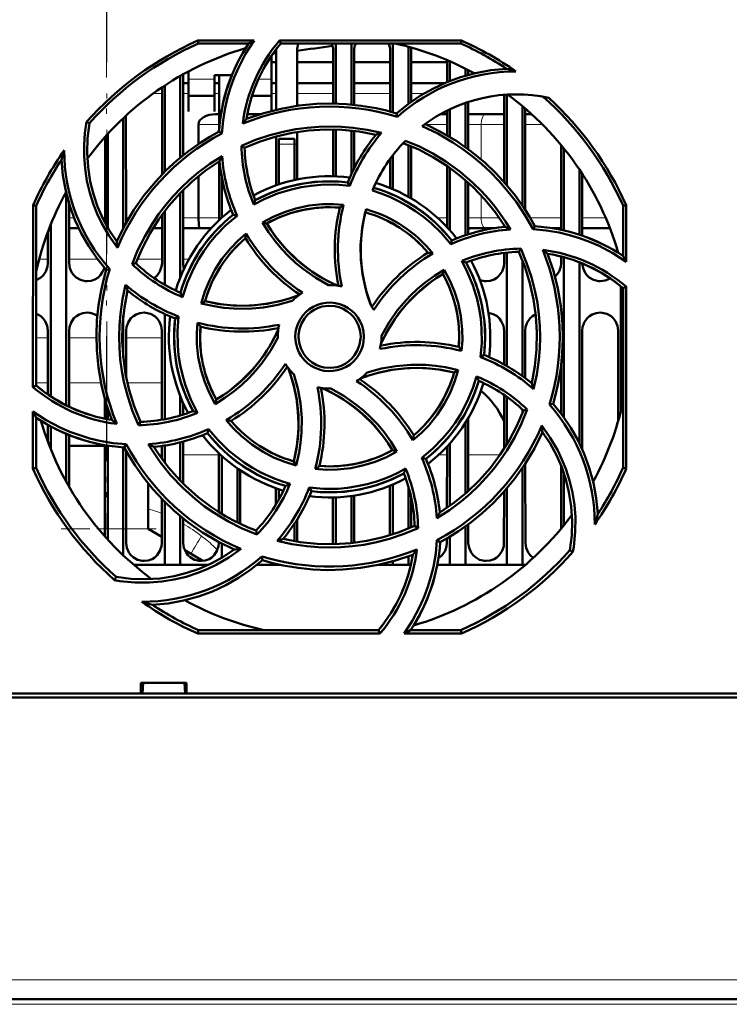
# Model space of a CAD drawing. Extents: x -1595 to 1972, y -1657 to 646.
# Tile 13 of 56: x 303 to 372, y -1412 to -1317. Entities that reach past the tile are written whole.
import ezdxf

# ---------------------------------------------------------------- set-up
doc = ezdxf.new("R2010")
doc.units = 0
doc.linetypes.add('DASHDOT', pattern=[18.5, 12, -3, 0.5, -3])

msp = doc.modelspace()

# ---------------------------------------------------------------- linework, layer by layer
at = {"color": 7, "linetype": 'DASHDOT', "lineweight": 18}
for p, q in [((311.565, -975.862), (311.565, -1365.862)), ((311.557, -977.324), (311.557, -1364.383)), ((429.719, -1411.741), (193.411, -1411.741))]:
    msp.add_line(p, q, dxfattribs=at)
at = {"color": 7, "lineweight": 50}
for p, q in [((320.352, -1318.76), (325.783, -1318.76)), ((320.412, -1319.041), (320.352, -1318.76)), ((325.25, -1319.041), (320.412, -1319.041)), ((328.233, -1318.76), (345.779, -1318.76)), ((328.363, -1319.041), (328.233, -1318.76)), ((345.719, -1319.041), (328.363, -1319.041)), ((333.665, -1319.042), (333.665, -1324.849)), ((335.165, -1319.042), (335.165, -1324.938)), ((339.165, -1319.042), (339.165, -1325.684)), ((340.665, -1319.355), (340.665, -1324.873)), ((345.779, -1318.76), (345.719, -1319.041)), ((327.465, -1322.65), (327.465, -1320.221)), ((327.905, -1325.439), (327.908, -1319.741)), ((329.923, -1319.741), (329.925, -1325.06)), ((333.406, -1324.844), (333.408, -1319.741)), ((335.423, -1319.741), (335.425, -1324.963)), ((338.905, -1325.613), (338.908, -1319.741)), ((340.923, -1319.741), (340.925, -1324.684)), ((327.471, -1320.854), (327.907, -1320.854)), ((327.484, -1320.854), (327.907, -1320.854)), ((329.923, -1320.854), (333.407, -1320.854)), ((329.923, -1320.854), (333.407, -1320.854)), ((335.423, -1320.854), (338.907, -1320.854)), ((335.423, -1320.854), (338.907, -1320.854)), ((340.923, -1320.854), (344.407, -1320.854)), ((340.923, -1320.854), (344.407, -1320.854)), ((344.406, -1322.764), (344.407, -1320.651)), ((344.665, -1320.762), (344.665, -1322.66)), ((318.665, -1322.169), (318.665, -1330.05)), ((318.924, -1322.023), (318.927, -1329.835)), ((319.465, -1321.728), (319.465, -1322.65)), ((321.965, -1322.098), (323.633, -1322.098)), ((321.965, -1322.65), (321.965, -1322.098)), ((322.404, -1327.41), (322.407, -1322.098)), ((346.165, -1321.469), (346.165, -1322.147)), ((346.423, -1321.601), (346.424, -1322.073)), ((316.902, -1331.688), (316.906, -1323.26)), ((317.165, -1323.089), (317.165, -1331.421)), ((318.924, -1322.854), (319.465, -1322.854)), ((319.465, -1322.65), (319.465, -1325.597)), ((321.965, -1325.597), (321.965, -1322.65)), ((321.965, -1322.854), (322.406, -1322.854)), ((327.465, -1325.547), (327.465, -1322.65)), ((327.471, -1322.854), (327.906, -1322.854)), ((329.924, -1322.854), (333.406, -1322.854)), ((335.424, -1322.854), (338.906, -1322.854)), ((340.924, -1322.854), (344.193, -1322.854)), ((319.465, -1324.098), (321.965, -1324.098)), ((325.575, -1324.098), (327.465, -1324.098)), ((349.902, -1332.414), (349.906, -1323.989)), ((350.165, -1323.971), (350.165, -1332.715)), ((346.165, -1324.768), (346.165, -1329.046)), ((346.425, -1324.682), (346.427, -1329.236)), ((351.665, -1325.092), (351.665, -1334.678)), ((313.425, -1326.004), (313.43, -1336.352)), ((319.465, -1325.597), (319.465, -1325.598)), ((321.965, -1325.598), (321.965, -1325.597)), ((322.07, -1325.854), (322.405, -1325.854)), ((325.127, -1325.854), (326.389, -1325.854)), ((339.6, -1326.112), (339.528, -1325.79)), ((343.742, -1325.854), (344.405, -1325.854)), ((344.404, -1327.905), (344.405, -1325.502)), ((344.665, -1325.378), (344.665, -1328.06)), ((346.425, -1325.854), (348.112, -1325.854)), ((349.905, -1325.854), (348.112, -1325.854)), ((351.925, -1325.312), (351.93, -1335.076)), ((352.541, -1325.854), (351.925, -1325.854)), ((309.898, -1326.743), (309.629, -1326.611)), ((313.165, -1326.247), (313.165, -1336.841)), ((320.407, -1328.738), (320.407, -1326.854)), ((311.665, -1327.77), (311.665, -1336.816)), ((322.675, -1327.711), (322.396, -1327.532)), ((327.902, -1332.727), (327.904, -1328.017)), ((329.926, -1327.589), (329.928, -1332.162)), ((333.402, -1331.845), (333.404, -1327.343)), ((333.665, -1327.349), (333.665, -1331.853)), ((335.165, -1327.45), (335.165, -1331.638)), ((335.426, -1327.48), (335.428, -1331.091)), ((311.4, -1336.337), (311.404, -1328.059)), ((324.571, -1328.916), (324.866, -1329.1)), ((328.165, -1328.741), (328.165, -1328.241)), ((329.665, -1328.241), (328.165, -1328.241)), ((328.165, -1332.636), (328.165, -1328.741)), ((329.665, -1328.741), (329.665, -1328.241)), ((329.665, -1328.741), (329.665, -1332.219)), ((340.665, -1328.841), (340.665, -1333.833)), ((340.927, -1328.951), (340.929, -1333.984)), ((355.4, -1337.017), (355.404, -1328.849)), ((339.165, -1329.814), (339.165, -1333.092)), ((355.665, -1329.169), (355.665, -1337.083)), ((322.4, -1336.094), (322.403, -1330.421)), ((338.902, -1332.982), (338.903, -1330.164)), ((344.4, -1336.769), (344.403, -1330.864)), ((344.665, -1331.048), (344.665, -1337.061)), ((357.165, -1331.211), (357.165, -1337.49)), ((357.428, -1331.611), (357.431, -1337.579)), ((320.407, -1335.854), (320.407, -1331.855)), ((322.665, -1335.848), (322.665, -1331.945)), ((335.009, -1332.766), (334.819, -1332.445)), ((346.165, -1332.229), (346.165, -1337.542)), ((346.428, -1332.461), (346.431, -1337.455)), ((307.665, -1333.474), (307.665, -1353.949)), ((318.665, -1333.461), (318.665, -1341.606)), ((318.929, -1333.192), (318.932, -1340.241)), ((304.453, -1352.188), (304.469, -1334.625)), ((304.469, -1334.625), (304.765, -1334.688)), ((304.765, -1352.043), (304.765, -1334.688)), ((307.929, -1334.437), (307.932, -1340.241)), ((361.365, -1334.688), (361.661, -1334.625)), ((361.365, -1339.527), (361.365, -1334.688)), ((361.661, -1334.625), (361.666, -1340.096)), ((316.898, -1340.241), (316.901, -1335.563)), ((317.165, -1335.209), (317.165, -1342.328)), ((324.137, -1335.662), (323.772, -1335.568)), ((306.165, -1336.506), (306.165, -1353.09)), ((326.596, -1336.299), (327.005, -1336.409)), ((349.9, -1336.73), (349.9, -1336.544)), ((305.898, -1340.241), (305.9, -1337.19)), ((307.93, -1336.854), (308.866, -1336.854)), ((316.033, -1336.854), (316.9, -1336.854)), ((318.93, -1336.854), (320.54, -1336.854)), ((321.652, -1336.854), (320.54, -1336.854)), ((348.112, -1336.854), (346.43, -1336.854)), ((348.112, -1336.854), (348.962, -1336.854)), ((352.69, -1336.96), (352.874, -1336.672)), ((354.513, -1336.854), (355.4, -1336.854)), ((357.43, -1336.854), (360.102, -1336.854)), ((344.745, -1338.416), (344.839, -1338.048)), ((349.898, -1340.241), (349.899, -1339.246)), ((350.165, -1339.216), (350.165, -1350.16)), ((351.497, -1338.838), (351.306, -1339.142)), ((360.899, -1339.229), (360.899, -1339.201)), ((314.017, -1340.322), (314.368, -1340.242)), ((351.665, -1339.99), (351.665, -1351.125)), ((355.398, -1340.241), (355.399, -1339.588)), ((355.665, -1339.66), (355.665, -1355.121)), ((357.165, -1340.156), (357.165, -1357.623)), ((311.852, -1340.804), (311.514, -1340.878)), ((344.11, -1340.866), (343.998, -1341.281)), ((361.165, -1342.475), (361.165, -1354.51)), ((361.365, -1342.639), (361.668, -1342.499)), ((361.365, -1359.995), (361.365, -1342.639)), ((361.668, -1342.499), (361.684, -1360.062)), ((320.674, -1344.113), (321.049, -1343.896)), ((317.165, -1345.15), (317.165, -1355.293)), ((313.165, -1345.328), (313.165, -1349.339)), ((318.505, -1345.39), (318.169, -1345.588)), ((305.893, -1352.9), (305.896, -1346.741)), ((307.935, -1346.741), (307.938, -1354.083)), ((313.435, -1346.741), (313.437, -1351.186)), ((316.892, -1355.342), (316.896, -1346.741)), ((349.894, -1350.008), (349.896, -1346.741)), ((351.935, -1346.741), (351.937, -1351.325)), ((357.435, -1346.741), (357.44, -1358.211)), ((360.891, -1355.508), (360.896, -1346.741)), ((328.065, -1347.341), (328.066, -1347.449)), ((338.065, -1347.341), (338.064, -1347.234)), ((347.625, -1349.296), (347.962, -1349.095)), ((345.465, -1350.566), (345.081, -1350.786)), ((355.392, -1354.752), (355.394, -1350.127)), ((304.765, -1352.043), (304.453, -1352.188)), ((311.392, -1355.243), (311.392, -1353.391)), ((318.665, -1353.077), (318.665, -1354.93)), ((322.017, -1353.832), (322.132, -1353.401)), ((349.89, -1358.157), (349.893, -1352.936)), ((350.165, -1353.125), (350.165, -1357.717)), ((304.446, -1360.062), (304.451, -1354.56)), ((311.665, -1354.292), (311.665, -1355.297)), ((318.938, -1353.719), (318.939, -1354.846)), ((351.665, -1354.35), (351.665, -1354.692)), ((352.128, -1354.357), (351.762, -1354.441)), ((354.266, -1353.882), (354.617, -1353.804)), ((304.765, -1359.995), (304.765, -1355.156)), ((314.624, -1355.86), (314.824, -1355.541)), ((346.439, -1355.177), (346.442, -1362.212)), ((305.891, -1357.468), (305.891, -1355.839)), ((306.165, -1355.993), (306.165, -1358.177)), ((321.393, -1356.245), (321.292, -1356.635)), ((346.165, -1355.626), (346.165, -1362.456)), ((305.89, -1357.354), (305.849, -1357.354)), ((307.665, -1356.709), (307.665, -1361.336)), ((307.94, -1356.821), (307.942, -1361.826)), ((318.94, -1357.451), (318.942, -1361.5)), ((307.94, -1357.854), (311.39, -1357.854)), ((311.386, -1366.604), (311.39, -1357.787)), ((311.665, -1357.836), (311.665, -1366.913)), ((313.165, -1358.005), (313.165, -1368.436)), ((313.257, -1358.01), (313.453, -1357.704)), ((313.44, -1358.346), (313.444, -1367.241)), ((316.89, -1359.103), (316.89, -1357.871)), ((317.165, -1357.829), (317.165, -1359.472)), ((318.665, -1357.522), (318.665, -1361.219)), ((339.563, -1358.393), (339.125, -1358.274)), ((344.388, -1363.828), (344.39, -1357.924)), ((344.665, -1357.622), (344.665, -1363.634)), ((322.388, -1364.252), (322.39, -1358.58)), ((322.665, -1364.424), (322.665, -1358.835)), ((329.846, -1359.753), (329.62, -1359.357)), ((341.968, -1359.016), (342.359, -1359.115)), ((304.765, -1359.995), (304.446, -1360.062)), ((324.165, -1365.251), (324.165, -1360.032)), ((324.441, -1360.221), (324.443, -1365.386)), ((351.665, -1360.005), (351.665, -1369.341)), ((351.941, -1359.59), (351.944, -1367.241)), ((355.387, -1365.855), (355.39, -1359.773)), ((361.684, -1360.062), (361.365, -1359.995)), ((355.665, -1360.523), (355.665, -1365.514)), ((315.565, -1361.487), (315.565, -1365.854)), ((327.888, -1363.52), (327.889, -1361.952)), ((328.165, -1363.042), (328.165, -1362.047)), ((331.103, -1361.889), (331.311, -1362.238)), ((338.886, -1366.477), (338.889, -1361.706)), ((339.165, -1361.591), (339.165, -1366.39)), ((340.665, -1361.778), (340.665, -1365.841)), ((350.165, -1361.965), (350.165, -1369.341)), ((316.886, -1367.241), (316.888, -1362.98)), ((333.386, -1367.241), (333.388, -1362.838)), ((333.665, -1362.83), (333.665, -1367.333)), ((335.165, -1362.698), (335.165, -1367.231)), ((335.442, -1362.658), (335.444, -1367.2)), ((340.942, -1362.87), (340.944, -1365.724)), ((349.886, -1367.241), (349.888, -1362.282)), ((317.165, -1363.262), (317.165, -1369.341)), ((318.665, -1364.63), (318.665, -1369.341)), ((318.943, -1364.858), (318.944, -1367.241)), ((329.943, -1364.95), (329.944, -1367.097)), ((315.565, -1365.854), (316.886, -1366.631)), ((325.966, -1366.038), (326.053, -1366.417)), ((329.665, -1365.385), (329.665, -1367.051)), ((341.593, -1365.788), (341.265, -1365.582)), ((346.165, -1365.637), (346.165, -1369.341)), ((346.443, -1365.435), (346.444, -1367.241)), ((343.42, -1366.95), (343.735, -1367.151)), ((344.386, -1367.241), (344.386, -1366.786)), ((344.665, -1366.621), (344.665, -1369.341)), ((319.1, -1367.933), (320.834, -1368.953)), ((322.386, -1367.241), (322.386, -1367.146)), ((322.665, -1368.668), (322.665, -1367.294)), ((333.383, -1367.34), (333.386, -1367.241)), ((356.232, -1367.94), (356.537, -1368.088)), ((326.601, -1368.892), (326.521, -1368.527)), ((326.581, -1368.911), (326.625, -1368.9)), ((340.665, -1368.519), (340.665, -1369.341)), ((317.165, -1369.341), (314.17, -1369.341)), ((318.665, -1369.341), (317.165, -1369.341)), ((321.386, -1369.341), (318.665, -1369.341)), ((328.165, -1369.341), (326.07, -1369.341)), ((328.165, -1369.341), (328.165, -1369.302)), ((328.343, -1369.341), (328.165, -1369.341)), ((339.165, -1369.341), (337.792, -1369.341)), ((339.165, -1369), (339.165, -1369.341)), ((340.665, -1369.341), (339.165, -1369.341)), ((340.897, -1369.341), (340.665, -1369.341)), ((344.665, -1369.341), (343.451, -1369.341)), ((346.165, -1369.341), (344.665, -1369.341)), ((350.165, -1369.341), (346.165, -1369.341)), ((351.665, -1369.341), (350.165, -1369.341)), ((351.96, -1369.341), (351.665, -1369.341)), ((312.467, -1370.508), (312.317, -1370.815)), ((320.341, -1375.975), (320.412, -1375.641)), ((337.922, -1375.975), (320.341, -1375.975)), ((320.412, -1375.641), (337.767, -1375.641)), ((337.767, -1375.641), (337.922, -1375.975)), ((345.79, -1375.975), (340.246, -1375.975)), ((340.88, -1375.641), (345.719, -1375.641)), ((345.719, -1375.641), (345.79, -1375.975)), ((314.862, -1381.741), (314.862, -1380.741)), ((314.863, -1380.741), (319.267, -1380.741)), ((315.001, -1381.741), (315.065, -1380.741)), ((319.065, -1380.741), (319.129, -1381.741)), ((319.267, -1380.741), (319.267, -1381.741)), ((438.042, -1382.141), (185.088, -1382.141)), ((195.268, -1381.741), (314.862, -1381.741)), ((314.862, -1381.741), (315.001, -1381.741)), ((314.915, -1381.741), (319.215, -1381.741)), ((319.129, -1381.741), (319.268, -1381.741)), ((319.268, -1381.741), (427.862, -1381.741)), ((410.027, -1411.241), (213.104, -1411.241))]:
    msp.add_line(p, q, dxfattribs=at)
at = {"color": 7, "lineweight": 18}
for p, q in [((321.965, -1322.468), (319.465, -1322.468)), ((327.465, -1322.468), (326.206, -1322.468)), ((316.055, -1323.854), (316.906, -1323.854)), ((318.924, -1323.854), (319.465, -1323.854)), ((321.971, -1323.854), (322.406, -1323.854)), ((327.482, -1323.854), (327.906, -1323.854)), ((329.924, -1323.854), (333.406, -1323.854)), ((335.424, -1323.854), (338.906, -1323.854)), ((340.924, -1323.854), (342.207, -1323.854)), ((322.404, -1326.854), (320.407, -1326.854)), ((344.404, -1326.854), (342.366, -1326.854)), ((347.69, -1326.854), (346.425, -1326.854)), ((347.69, -1326.854), (349.905, -1326.854)), ((347.69, -1330.242), (347.69, -1326.854)), ((351.926, -1326.854), (353.59, -1326.854)), ((328.165, -1328.741), (329.665, -1328.741)), ((347.69, -1335.854), (347.69, -1333.696)), ((308.429, -1335.854), (307.929, -1335.854)), ((311.4, -1335.854), (311.156, -1335.854)), ((313.717, -1335.854), (313.43, -1335.854)), ((316.901, -1335.854), (316.692, -1335.854)), ((320.407, -1335.854), (318.93, -1335.854)), ((320.407, -1335.854), (322.4, -1335.854)), ((343.47, -1335.854), (344.4, -1335.854)), ((346.43, -1335.854), (347.69, -1335.854)), ((349.438, -1335.854), (347.69, -1335.854)), ((355.401, -1335.854), (352.412, -1335.854)), ((359.693, -1335.854), (357.43, -1335.854)), ((305.048, -1339.854), (305.899, -1339.854)), ((307.932, -1339.854), (310.681, -1339.854)), ((314.52, -1339.854), (316.899, -1339.854)), ((318.932, -1339.854), (319.494, -1339.854)), ((305.895, -1347.454), (304.765, -1347.454)), ((310.566, -1347.454), (307.935, -1347.454)), ((316.895, -1347.454), (313.435, -1347.454)), ((304.764, -1351.784), (305.893, -1351.784)), ((307.937, -1351.784), (311.006, -1351.784)), ((313.563, -1351.784), (316.893, -1351.784)), ((316.612, -1358.712), (316.89, -1358.712)), ((318.94, -1358.712), (322.39, -1358.712)), ((343.599, -1358.712), (344.39, -1358.712)), ((346.44, -1358.712), (349.519, -1358.712)), ((310.742, -1365.854), (311.386, -1365.854)), ((313.443, -1365.854), (315.565, -1365.854)), ((320.72, -1366.559), (320.969, -1366.756)), ((320.969, -1366.756), (321.082, -1366.849)), ((410.027, -1409.381), (213.104, -1409.381)), ((410.027, -1411.741), (213.104, -1411.741))]:
    msp.add_line(p, q, dxfattribs=at)
at = {"color": 7, "linetype": 'DASHDOT', "lineweight": 18, "ltscale": 0.045015}
msp.add_line((329.815, -1328.741), (328.015, -1328.741), dxfattribs=at)
at = {"color": 7, "linetype": 'DASHDOT', "lineweight": 18, "ltscale": 0.228767}
msp.add_line((307.177, -1365.854), (316.328, -1365.854), dxfattribs=at)
at = {"color": 7, "lineweight": 50}
for points in [[(325.783, -1318.76), (324.965, -1320.037), (324.266, -1321.379), (323.862, -1322.317), (323.514, -1323.279), (323.224, -1324.25), (322.993, -1325.234), (322.789, -1326.464), (322.675, -1327.711)], [(339.528, -1325.79), (340.659, -1324.878), (341.843, -1324.073), (343.08, -1323.375), (344.366, -1322.781), (345.701, -1322.29), (347.144, -1321.891), (348.628, -1321.618), (350.146, -1321.472)], [(325.045, -1326.319), (326.707, -1325.757), (328.391, -1325.33), (330.091, -1325.037), (331.803, -1324.877), (333.242, -1324.842), (334.68, -1324.898), (336.115, -1325.047), (337.55, -1325.292), (338.541, -1325.518), (339.528, -1325.79)], [(320.407, -1326.854), (320.446, -1326.641), (320.55, -1326.452), (320.696, -1326.296), (320.868, -1326.168), (321.151, -1326.024), (321.453, -1325.928), (322.07, -1325.854)], [(312.599, -1338.741), (311.776, -1337.574), (311.07, -1336.342), (310.659, -1335.473), (310.302, -1334.58), (309.937, -1333.441), (309.662, -1332.278), (309.479, -1331.098), (309.389, -1329.906), (309.389, -1328.807), (309.469, -1327.708), (309.629, -1326.611)], [(309.899, -1326.743), (309.716, -1328.169), (309.67, -1329.584), (309.76, -1330.983), (309.979, -1332.359), (310.281, -1333.574), (310.682, -1334.759), (311.187, -1335.917), (311.805, -1337.053), (312.53, -1338.147)], [(324.569, -1328.916), (325.926, -1328.348), (327.313, -1327.882), (328.727, -1327.52), (329.813, -1327.315), (330.909, -1327.169), (332.016, -1327.081), (333.126, -1327.053), (334.221, -1327.084), (335.312, -1327.175), (336.69, -1327.377), (338.06, -1327.676)], [(352.69, -1336.96), (351.926, -1335.625), (351.076, -1334.353), (350.14, -1333.145), (349.378, -1332.277), (348.57, -1331.448), (347.717, -1330.657), (346.824, -1329.911), (345.908, -1329.222), (344.958, -1328.583), (343.509, -1327.739), (341.992, -1327.003)], [(342.258, -1326.805), (343.831, -1327.583), (345.324, -1328.472), (346.734, -1329.467), (348.057, -1330.564), (349.1, -1331.557), (350.077, -1332.613), (350.986, -1333.733), (351.828, -1334.921), (352.369, -1335.782), (352.874, -1336.672)], [(312.53, -1338.147), (313.308, -1336.575), (314.196, -1335.082), (315.192, -1333.672), (316.288, -1332.349), (317.281, -1331.306), (318.337, -1330.33), (319.457, -1329.42), (320.645, -1328.579), (321.506, -1328.037), (322.396, -1327.532)], [(337.536, -1327.848), (335.909, -1327.543), (334.28, -1327.376), (332.653, -1327.345), (331.033, -1327.445), (329.459, -1327.668), (327.903, -1328.017), (326.369, -1328.495), (324.865, -1329.1)], [(350.011, -1336.719), (349.075, -1335.353), (348.041, -1334.083), (346.913, -1332.91), (345.697, -1331.835), (344.426, -1330.88), (343.079, -1330.026), (341.657, -1329.28), (340.164, -1328.644)], [(340.384, -1328.417), (341.736, -1328.995), (343.035, -1329.666), (344.279, -1330.429), (345.625, -1331.404), (346.89, -1332.486), (347.677, -1333.256), (348.42, -1334.067), (348.99, -1334.756), (349.53, -1335.47), (350.039, -1336.21), (350.517, -1336.975)], [(314.016, -1340.323), (314.575, -1338.96), (315.227, -1337.65), (315.972, -1336.394), (316.594, -1335.482), (317.265, -1334.604), (317.987, -1333.759), (318.753, -1332.954), (319.549, -1332.202), (320.385, -1331.495), (321.509, -1330.66), (322.694, -1329.901)], [(311.514, -1340.878), (310.602, -1339.748), (309.797, -1338.563), (309.099, -1337.327), (308.505, -1336.04), (308.014, -1334.706), (307.615, -1333.262), (307.341, -1331.778), (307.196, -1330.26)], [(322.443, -1330.396), (321.077, -1331.332), (319.807, -1332.365), (318.634, -1333.493), (317.559, -1334.709), (316.604, -1335.98), (315.75, -1337.328), (315.004, -1338.75), (314.368, -1340.242)], [(335.009, -1332.766), (333.617, -1332.65), (332.221, -1332.67), (331.277, -1332.759), (330.335, -1332.908), (329.394, -1333.116), (328.051, -1333.525), (326.764, -1334.058), (325.749, -1334.587)], [(325.898, -1334.165), (327.269, -1333.501), (328.684, -1332.982), (330.136, -1332.613), (331.618, -1332.397), (333.123, -1332.336), (333.97, -1332.367), (334.819, -1332.444)], [(344.745, -1338.416), (343.847, -1337.351), (342.849, -1336.379), (342.123, -1335.777), (341.346, -1335.211), (340.536, -1334.693), (339.714, -1334.238), (338.87, -1333.838), (338.044, -1333.509), (337.198, -1333.23)], [(326.594, -1336.3), (327.636, -1335.75), (328.713, -1335.3), (329.82, -1334.953), (331.092, -1334.687), (332.385, -1334.555), (333.398, -1334.544), (334.416, -1334.615)], [(334.045, -1334.88), (332.829, -1334.84), (331.627, -1334.915), (330.445, -1335.107), (329.288, -1335.416), (328.161, -1335.839), (327.004, -1336.409)], [(337.072, -1344.35), (336.591, -1342.904), (336.258, -1341.434), (336.079, -1339.948), (336.057, -1338.452), (336.19, -1336.954), (336.356, -1335.993), (336.584, -1335.037)], [(336.509, -1335.325), (336.212, -1336.82), (336.065, -1338.32), (336.073, -1339.818), (336.238, -1341.307), (336.557, -1342.779), (336.793, -1343.569), (337.072, -1344.35)], [(324.137, -1335.662), (323.069, -1336.568), (322.094, -1337.571), (321.49, -1338.303), (320.929, -1339.074), (320.412, -1339.887), (319.956, -1340.713), (319.343, -1342.083), (318.878, -1343.507)], [(320.54, -1336.854), (320.531, -1336.851), (320.524, -1336.847), (320.512, -1336.831), (320.485, -1336.765), (320.442, -1336.528), (320.407, -1335.854)], [(332.968, -1342.342), (331.722, -1341.64), (330.552, -1340.826), (329.813, -1340.22), (329.112, -1339.568), (328.45, -1338.871), (327.833, -1338.136), (327.182, -1337.243), (326.594, -1336.3)], [(327.005, -1336.409), (327.421, -1337.062), (327.866, -1337.689), (328.842, -1338.859), (329.927, -1339.918), (330.627, -1340.499), (331.365, -1341.04), (332.14, -1341.539), (332.947, -1341.991), (333.783, -1342.393)], [(320.674, -1344.115), (321.023, -1342.985), (321.467, -1341.904), (322.005, -1340.874), (322.716, -1339.788), (323.535, -1338.781), (324.248, -1338.054), (325.022, -1337.383)], [(361.666, -1340.096), (360.393, -1339.275), (359.054, -1338.572), (358.119, -1338.166), (357.159, -1337.814), (356.189, -1337.521), (355.206, -1337.287), (353.957, -1337.077), (352.69, -1336.96)], [(352.559, -1351.812), (352.863, -1350.185), (353.03, -1348.556), (353.062, -1346.929), (352.962, -1345.309), (352.738, -1343.735), (352.389, -1342.179), (351.912, -1340.645), (351.306, -1339.141)], [(351.496, -1338.836), (352.066, -1340.191), (352.534, -1341.577), (352.897, -1342.989), (353.105, -1344.076), (353.253, -1345.173), (353.343, -1346.28), (353.373, -1347.388), (353.343, -1348.482), (353.254, -1349.572), (353.049, -1350.979), (352.743, -1352.377)], [(354.087, -1339.321), (354.649, -1340.983), (355.076, -1342.667), (355.369, -1344.368), (355.53, -1346.079), (355.565, -1347.519), (355.509, -1348.956), (355.36, -1350.391), (355.115, -1351.826), (354.889, -1352.818), (354.617, -1353.804)], [(304.765, -1341.868), (305.194, -1341.639), (305.424, -1341.431), (305.701, -1341.024), (305.863, -1340.565), (305.898, -1340.241)], [(307.932, -1340.241), (308.004, -1340.706), (308.2, -1341.152), (308.385, -1341.406), (308.612, -1341.62), (309.026, -1341.853), (309.487, -1341.965), (309.665, -1341.974)], [(316.138, -1341.678), (316.424, -1341.431), (316.701, -1341.024), (316.863, -1340.565), (316.898, -1340.241)], [(347.625, -1349.296), (347.744, -1347.913), (347.728, -1346.525), (347.64, -1345.582), (347.493, -1344.64), (347.286, -1343.698), (346.879, -1342.351), (346.347, -1341.058), (345.811, -1340.023)], [(346.242, -1340.174), (346.906, -1341.546), (347.425, -1342.96), (347.794, -1344.412), (348.009, -1345.895), (348.071, -1347.399), (348.04, -1348.246), (347.962, -1349.095)], [(348.165, -1341.974), (348.557, -1341.929), (348.93, -1341.799), (349.194, -1341.639), (349.424, -1341.431), (349.701, -1341.024), (349.863, -1340.565), (349.898, -1340.241)], [(354.808, -1341.546), (354.924, -1341.431), (355.201, -1341.024), (355.363, -1340.565), (355.398, -1340.241)], [(357.432, -1340.262), (357.507, -1340.717), (357.7, -1341.152), (357.885, -1341.406), (358.112, -1341.62), (358.526, -1341.853), (358.987, -1341.965), (359.165, -1341.974)], [(309.665, -1341.974), (310.057, -1341.929), (310.43, -1341.799), (310.694, -1341.639), (310.924, -1341.431), (311.174, -1341.074), (311.336, -1340.673)], [(312.043, -1355.362), (311.481, -1353.699), (311.054, -1352.016), (310.761, -1350.315), (310.601, -1348.603), (310.566, -1347.164), (310.622, -1345.727), (310.771, -1344.292), (311.016, -1342.857), (311.242, -1341.865), (311.514, -1340.878)], [(343.998, -1341.281), (343.344, -1341.697), (342.717, -1342.143), (341.548, -1343.118), (340.488, -1344.203), (339.907, -1344.903), (339.366, -1345.641), (338.868, -1346.416), (338.416, -1347.223), (338.013, -1348.059)], [(338.064, -1347.234), (338.768, -1345.988), (339.583, -1344.818), (340.191, -1344.079), (340.844, -1343.378), (341.541, -1342.715), (342.277, -1342.099), (343.169, -1341.449), (344.109, -1340.864)], [(345.527, -1348.321), (345.566, -1347.105), (345.491, -1345.903), (345.299, -1344.721), (344.991, -1343.564), (344.567, -1342.437), (343.997, -1341.28)], [(344.109, -1340.864), (344.659, -1341.898), (345.109, -1342.969), (345.457, -1344.072), (345.725, -1345.343), (345.86, -1346.638), (345.872, -1347.669), (345.801, -1348.707)], [(314.624, -1355.863), (314.055, -1354.504), (313.589, -1353.115), (313.226, -1351.7), (313.021, -1350.616), (312.875, -1349.522), (312.787, -1348.414), (312.758, -1347.303), (312.79, -1346.207), (312.88, -1345.116), (313.086, -1343.714), (313.392, -1342.322)], [(313.572, -1342.87), (313.267, -1344.498), (313.1, -1346.127), (313.069, -1347.754), (313.169, -1349.373), (313.392, -1350.948), (313.741, -1352.504), (314.218, -1354.037), (314.824, -1355.542)], [(329.459, -1343.877), (328.08, -1344.264), (326.676, -1344.517), (325.247, -1344.636), (323.812, -1344.622), (322.86, -1344.539), (321.914, -1344.396), (320.674, -1344.115)], [(321.049, -1343.897), (322.543, -1344.194), (324.043, -1344.341), (325.542, -1344.333), (327.031, -1344.168), (328.503, -1343.85), (329.293, -1343.614), (330.074, -1343.335)], [(321.049, -1343.896), (322.265, -1344.147), (323.482, -1344.293), (324.696, -1344.339), (325.9, -1344.288), (327.103, -1344.14), (328.3, -1343.894), (329.194, -1343.643), (330.074, -1343.335)], [(329.758, -1347.341), (329.786, -1346.899), (329.872, -1346.469), (330.017, -1346.056), (330.218, -1345.662), (330.473, -1345.291), (330.772, -1344.958), (331.104, -1344.677), (331.473, -1344.443), (331.882, -1344.256), (332.312, -1344.123), (332.746, -1344.05), (333.183, -1344.036), (333.619, -1344.082), (334.055, -1344.189), (334.476, -1344.352), (334.86, -1344.562), (335.209, -1344.822), (335.525, -1345.131), (335.798, -1345.482), (336.028, -1345.873), (336.198, -1346.276), (336.33, -1346.798), (336.373, -1347.341)], [(305.896, -1346.741), (305.824, -1346.277), (305.628, -1345.831), (305.444, -1345.577), (305.217, -1345.364), (305.001, -1345.222), (304.765, -1345.116)], [(309.665, -1345.01), (309.273, -1345.055), (308.901, -1345.186), (308.637, -1345.346), (308.407, -1345.554), (308.131, -1345.961), (307.97, -1346.42), (307.935, -1346.741)], [(315.165, -1345.01), (314.773, -1345.055), (314.401, -1345.186), (314.137, -1345.346), (313.907, -1345.554), (313.631, -1345.961), (313.47, -1346.42), (313.435, -1346.741)], [(316.896, -1346.741), (316.824, -1346.277), (316.628, -1345.831), (316.444, -1345.577), (316.217, -1345.364), (315.804, -1345.13), (315.342, -1345.019), (315.165, -1345.01)], [(336.065, -1347.341), (336.01, -1346.796), (335.851, -1346.253), (335.595, -1345.74), (335.356, -1345.406), (335.07, -1345.11), (334.737, -1344.852), (334.373, -1344.643), (333.984, -1344.484), (333.584, -1344.385), (332.964, -1344.343), (332.346, -1344.427), (331.953, -1344.555), (331.573, -1344.74), (331.219, -1344.978), (330.916, -1345.248), (330.657, -1345.558), (330.365, -1346.054), (330.169, -1346.588), (330.073, -1347.135), (330.065, -1347.341)], [(349.896, -1346.741), (349.824, -1346.277), (349.628, -1345.831), (349.444, -1345.577), (349.217, -1345.364), (348.826, -1345.14), (348.391, -1345.025)], [(359.165, -1345.01), (358.773, -1345.055), (358.401, -1345.186), (358.137, -1345.346), (357.907, -1345.554), (357.631, -1345.961), (357.47, -1346.42), (357.435, -1346.741)], [(360.896, -1346.741), (360.824, -1346.277), (360.628, -1345.831), (360.444, -1345.577), (360.217, -1345.364), (359.804, -1345.13), (359.342, -1345.019), (359.165, -1345.01)], [(319.888, -1354.509), (319.225, -1353.137), (318.705, -1351.722), (318.336, -1350.27), (318.121, -1348.788), (318.06, -1347.283), (318.091, -1346.437), (318.168, -1345.588)], [(318.505, -1345.39), (318.39, -1346.79), (318.411, -1348.192), (318.501, -1349.138), (318.651, -1350.081), (318.86, -1351.022), (319.121, -1351.928), (319.657, -1353.331), (320.337, -1354.666)], [(322.018, -1353.834), (321.465, -1352.785), (321.014, -1351.703), (320.665, -1350.591), (320.399, -1349.318), (320.266, -1348.026), (320.255, -1347.003), (320.328, -1345.977)], [(352.946, -1345.164), (352.637, -1345.346), (352.407, -1345.554), (352.131, -1345.961), (351.97, -1346.42), (351.935, -1346.741)], [(320.604, -1346.362), (320.564, -1347.577), (320.639, -1348.779), (320.831, -1349.962), (321.14, -1351.119), (321.563, -1352.246), (322.133, -1353.402)], [(322.132, -1353.401), (322.786, -1352.986), (323.413, -1352.54), (324.582, -1351.565), (325.642, -1350.479), (326.223, -1349.779), (326.764, -1349.042), (327.263, -1348.267), (327.715, -1347.459), (328.117, -1346.623)], [(328.066, -1347.449), (327.365, -1348.695), (326.552, -1349.866), (325.946, -1350.606), (325.294, -1351.308), (324.597, -1351.971), (323.862, -1352.589), (322.965, -1353.244), (322.018, -1353.834)], [(336.373, -1347.341), (336.345, -1347.784), (336.26, -1348.213), (336.115, -1348.627), (335.915, -1349.021), (335.661, -1349.393), (335.363, -1349.726), (335.032, -1350.008), (334.663, -1350.243), (334.254, -1350.43), (333.825, -1350.564), (333.39, -1350.638), (332.953, -1350.653), (332.518, -1350.608), (332.081, -1350.502), (331.66, -1350.339), (331.276, -1350.129), (330.926, -1349.871), (330.61, -1349.562), (330.336, -1349.212), (330.106, -1348.821), (329.934, -1348.419), (329.801, -1347.891), (329.758, -1347.341)], [(330.065, -1347.341), (330.12, -1347.887), (330.279, -1348.429), (330.535, -1348.943), (330.774, -1349.276), (331.06, -1349.573), (331.394, -1349.831), (331.757, -1350.04), (332.147, -1350.198), (332.547, -1350.297), (333.167, -1350.34), (333.784, -1350.255), (334.177, -1350.127), (334.557, -1349.942), (334.912, -1349.705), (335.214, -1349.434), (335.473, -1349.125), (335.765, -1348.629), (335.962, -1348.095), (336.057, -1347.548), (336.065, -1347.341)], [(329.621, -1359.357), (329.918, -1357.863), (330.065, -1356.363), (330.057, -1354.865), (329.892, -1353.376), (329.574, -1351.903), (329.338, -1351.114), (329.059, -1350.332)], [(329.62, -1359.357), (329.871, -1358.142), (330.017, -1356.924), (330.063, -1355.71), (330.012, -1354.506), (329.864, -1353.304), (329.618, -1352.106), (329.367, -1351.213), (329.059, -1350.332)], [(345.081, -1350.786), (343.587, -1350.488), (342.087, -1350.341), (340.589, -1350.35), (339.1, -1350.514), (337.627, -1350.833), (336.838, -1351.069), (336.056, -1351.348)], [(345.081, -1350.786), (343.865, -1350.536), (342.648, -1350.389), (341.434, -1350.344), (340.23, -1350.395), (339.028, -1350.542), (337.83, -1350.789), (336.937, -1351.04), (336.056, -1351.348)], [(336.681, -1350.795), (338.062, -1350.41), (339.468, -1350.159), (340.899, -1350.041), (342.336, -1350.056), (343.289, -1350.141), (344.235, -1350.285), (345.466, -1350.564)], [(345.466, -1350.564), (345.126, -1351.682), (344.689, -1352.755), (344.156, -1353.781), (343.448, -1354.87), (342.627, -1355.883), (341.898, -1356.631), (341.102, -1357.325)], [(329.611, -1350.957), (329.998, -1352.338), (330.251, -1353.742), (330.371, -1355.173), (330.356, -1356.61), (330.273, -1357.562), (330.13, -1358.508), (329.848, -1359.753)], [(341.968, -1359.016), (343.026, -1358.126), (343.994, -1357.135), (344.599, -1356.407), (345.161, -1355.638), (345.681, -1354.825), (346.347, -1353.583), (346.887, -1352.289), (347.244, -1351.165)], [(339.125, -1358.274), (338.709, -1357.62), (338.264, -1356.993), (337.289, -1355.824), (336.203, -1354.764), (335.503, -1354.183), (334.766, -1353.643), (333.991, -1353.144), (333.183, -1352.692), (332.347, -1352.289)], [(333.182, -1352.34), (334.43, -1353.043), (335.601, -1353.858), (336.341, -1354.465), (337.043, -1355.118), (337.706, -1355.815), (338.323, -1356.551), (338.976, -1357.447), (339.565, -1358.392)], [(304.451, -1354.56), (305.724, -1355.382), (307.063, -1356.086), (307.999, -1356.493), (308.959, -1356.845), (309.928, -1357.139), (310.912, -1357.374), (312.174, -1357.587), (313.453, -1357.704)], [(352.129, -1354.357), (351.574, -1355.718), (350.926, -1357.028), (350.185, -1358.284), (349.563, -1359.2), (348.892, -1360.082), (348.174, -1360.927), (347.412, -1361.733), (346.618, -1362.485), (345.784, -1363.193), (344.629, -1364.054), (343.408, -1364.836)], [(343.688, -1364.287), (345.054, -1363.351), (346.324, -1362.317), (347.496, -1361.189), (348.571, -1359.973), (349.526, -1358.702), (350.38, -1357.355), (351.127, -1355.933), (351.763, -1354.441)], [(354.617, -1353.804), (355.529, -1354.935), (356.334, -1356.12), (357.031, -1357.356), (357.626, -1358.642), (358.117, -1359.977), (358.516, -1361.421), (358.789, -1362.904), (358.934, -1364.422)], [(329.848, -1359.753), (328.735, -1359.415), (327.665, -1358.978), (326.641, -1358.445), (325.55, -1357.734), (324.533, -1356.91), (323.782, -1356.177), (323.084, -1355.379)], [(321.393, -1356.245), (322.303, -1357.319), (323.308, -1358.297), (324.04, -1358.903), (324.81, -1359.464), (325.622, -1359.981), (326.444, -1360.437), (327.127, -1360.764), (327.822, -1361.053), (328.531, -1361.304), (329.254, -1361.517)], [(353.6, -1356.535), (352.823, -1358.108), (351.934, -1359.601), (350.939, -1361.01), (349.842, -1362.334), (348.849, -1363.376), (347.794, -1364.353), (346.673, -1365.263), (345.486, -1366.104), (344.625, -1366.645), (343.735, -1367.151)], [(353.527, -1355.91), (354.355, -1357.075), (355.066, -1358.307), (355.48, -1359.175), (355.84, -1360.068), (356.21, -1361.206), (356.49, -1362.369), (356.677, -1363.551), (356.773, -1364.743), (356.762, -1366.172), (356.617, -1367.6), (356.537, -1368.088)], [(356.232, -1367.94), (356.415, -1366.514), (356.46, -1365.099), (356.371, -1363.7), (356.152, -1362.323), (355.849, -1361.108), (355.449, -1359.923), (354.943, -1358.766), (354.325, -1357.629), (353.6, -1356.535)], [(323.871, -1367.877), (322.298, -1367.099), (320.806, -1366.21), (319.396, -1365.215), (318.073, -1364.118), (317.03, -1363.125), (316.054, -1362.07), (315.144, -1360.949), (314.303, -1359.762), (313.761, -1358.901), (313.256, -1358.01)], [(315.811, -1358.075), (316.736, -1359.44), (317.765, -1360.719), (318.903, -1361.917), (320.136, -1363.02), (321.012, -1363.703), (321.923, -1364.338), (323.24, -1365.135), (324.618, -1365.829), (326.053, -1366.418)], [(339.565, -1358.392), (338.538, -1358.942), (337.472, -1359.391), (336.372, -1359.739), (335.101, -1360.008), (333.803, -1360.145), (332.749, -1360.159), (331.686, -1360.086)], [(332.086, -1359.803), (333.301, -1359.843), (334.503, -1359.768), (335.685, -1359.576), (336.843, -1359.267), (337.97, -1358.843), (339.126, -1358.273)], [(331.103, -1361.889), (332.477, -1362.008), (333.858, -1361.993), (334.798, -1361.906), (335.737, -1361.76), (336.678, -1361.553), (337.588, -1361.293), (338.312, -1361.041), (339.021, -1360.751), (339.714, -1360.423), (340.391, -1360.059)], [(340.232, -1360.518), (338.861, -1361.182), (337.446, -1361.701), (335.994, -1362.07), (334.512, -1362.285), (333.007, -1362.347), (332.161, -1362.316), (331.311, -1362.238)], [(341.596, -1365.788), (340.241, -1366.358), (338.857, -1366.826), (337.444, -1367.19), (336.357, -1367.398), (335.258, -1367.547), (334.152, -1367.637), (333.045, -1367.668), (331.951, -1367.638), (330.862, -1367.549), (329.428, -1367.34), (328.005, -1367.027)], [(328.594, -1366.835), (330.222, -1367.139), (331.851, -1367.306), (333.477, -1367.338), (335.097, -1367.238), (336.671, -1367.014), (338.228, -1366.665), (339.761, -1366.188), (341.266, -1365.582)], [(340.246, -1375.975), (341.072, -1374.706), (341.78, -1373.371), (342.19, -1372.437), (342.545, -1371.479), (342.841, -1370.51), (343.08, -1369.528), (343.299, -1368.248), (343.42, -1366.95)], [(324.518, -1367.8), (323.354, -1368.629), (322.123, -1369.341), (321.256, -1369.756), (320.364, -1370.117), (319.226, -1370.488), (318.063, -1370.768), (316.883, -1370.957), (315.69, -1371.053), (314.262, -1371.044), (312.835, -1370.901), (312.317, -1370.815)], [(312.467, -1370.508), (313.893, -1370.691), (315.308, -1370.736), (316.707, -1370.647), (318.083, -1370.428), (319.298, -1370.125), (320.483, -1369.725), (321.641, -1369.22), (322.777, -1368.601), (323.871, -1367.877)], [(313.444, -1367.241), (313.516, -1367.705), (313.713, -1368.149), (313.897, -1368.401), (314.123, -1368.613), (314.537, -1368.844), (314.997, -1368.953), (315.165, -1368.961)], [(315.165, -1368.961), (315.56, -1368.916), (315.935, -1368.782), (316.197, -1368.621), (316.425, -1368.411), (316.697, -1368.003), (316.854, -1367.544), (316.886, -1367.241)], [(318.944, -1367.241), (319.016, -1367.705), (319.213, -1368.149), (319.397, -1368.401), (319.623, -1368.613), (320.037, -1368.844), (320.497, -1368.953), (320.665, -1368.961)], [(320.665, -1368.961), (321.06, -1368.916), (321.435, -1368.782), (321.697, -1368.621), (321.925, -1368.411), (322.197, -1368.003), (322.354, -1367.544), (322.386, -1367.241)], [(343.565, -1368.711), (343.925, -1368.411), (344.197, -1368.003), (344.354, -1367.544), (344.386, -1367.241)], [(346.444, -1367.241), (346.516, -1367.705), (346.713, -1368.149), (346.897, -1368.401), (347.123, -1368.613), (347.537, -1368.844), (347.997, -1368.953), (348.165, -1368.961)], [(348.165, -1368.961), (348.56, -1368.916), (348.935, -1368.782), (349.197, -1368.621), (349.425, -1368.411), (349.697, -1368.003), (349.854, -1367.544), (349.886, -1367.241)], [(351.944, -1367.241), (352.016, -1367.705), (352.213, -1368.149), (352.397, -1368.401), (352.709, -1368.675)], [(326.602, -1368.893), (325.472, -1369.805), (324.287, -1370.61), (323.051, -1371.307), (321.764, -1371.902), (320.43, -1372.393), (318.986, -1372.792), (317.502, -1373.065), (315.984, -1373.21)], [(341.085, -1368.363), (339.423, -1368.925), (337.74, -1369.353), (336.039, -1369.645), (334.328, -1369.806), (332.888, -1369.841), (331.451, -1369.785), (330.016, -1369.636), (328.582, -1369.391), (327.589, -1369.165), (326.602, -1368.893)]]:
    msp.add_lwpolyline(points, dxfattribs=at)
for centre, radius, start, end in [((333.044, -1347.339), 31.271, 113.94625, 138.4836), ((333.065, -1347.341), 29, 106.23146, 143.7055), ((339.873, -1328.684), 17.515, 146.59769, 176.23014), ((339.848, -1328.687), 15.28, 139.48243, 172.79538), ((339.898, -1328.697), 15.043, 140.06547, 170.90449), ((343.283, -1352.512), 38.019, 117.40726, 118.31442), ((331.692, -1319.774), 1.771, 155.56018, 178.92731), ((311.565, -1170.862), 150, 277.02962, 278.34529), ((331.638, -1319.774), 1.771, 1.07266, 24.44208), ((337.192, -1319.774), 1.771, 155.56018, 178.92731), ((337.138, -1319.774), 1.771, 1.07266, 24.44208), ((333.065, -1347.341), 29, 61.23459, 77.38563), ((342.484, -1319.749), 1.562, 168.39546, 179.71146), ((333.088, -1347.294), 30.947, 56.54989, 65.91187), ((333.081, -1347.348), 31.281, 54.97318, 66.05183), ((311.565, -1170.862), 150, 276.14415, 276.25478), ((326.474, -1319.742), 1.434, 0.03351, 4.91924), ((351.067, -1338.937), 17.204, 90.10573, 131.80264), ((344.155, -1343.599), 22.924, 72.53425, 74.84899), ((351.065, -1338.948), 15, 77.90128, 127.22039), ((333.065, -1347.341), 29, 16.23148, 53.71121), ((333.066, -1347.327), 22.198, 72.88174, 112.17097), ((333.109, -1347.339), 31.254, 24.00404, 47.53937), ((341.032, -1339.284), 20.583, 140.96026, 142.55795), ((333.068, -1347.322), 22.195, 117.92102, 157.25569), ((350.976, -1338.893), 17.396, 140.58358, 158.24036), ((351.084, -1338.938), 17.218, 139.15072, 158.99481), ((344.621, -1348.573), 21.903, 107.43134, 108.87218), ((339.95, -1328.672), 15.384, 180.90834, 202.61269), ((351.065, -1338.948), 15, 135.40733, 157.59412), ((333.041, -1347.352), 31.278, 144.85921, 155.98891), ((329.321, -1336.254), 22.923, 162.46991, 164.84323), ((324.676, -1329.324), 17.213, 180.08394, 221.83352), ((342.252, -1340.108), 22.061, 152.4404, 153.88184), ((339.809, -1328.673), 17.159, 184.10169, 204.03424), ((339.746, -1328.702), 14.887, 181.53456, 201.52931), ((333.018, -1347.319), 30.947, 146.54988, 155.91187), ((339.757, -1328.704), 17.396, 185.58072, 203.23758), ((333.065, -1347.341), 15.5, 82.75842, 118.28283), ((333.064, -1347.333), 14.991, 83.27569, 118.55293), ((333.065, -1347.341), 15.5, 37.75869, 73.28459), ((333.065, -1347.341), 29, 151.23451, 167.39631), ((333.07, -1347.334), 14.991, 38.27653, 73.55541), ((346.583, -1341.639), 21.993, 160.13015, 161.29438), ((351.143, -1338.934), 17.277, 165.52435, 191.84558), ((344.089, -1348.554), 16.966, 124.75972, 126.29906), ((333.065, -1347.341), 15.5, 127.75858, 163.28089), ((333.059, -1347.337), 14.992, 128.27618, 163.54921), ((333.063, -1347.333), 12.491, 85.49434, 119.0148), ((350.844, -1338.944), 17.284, 166.40093, 191.5798), ((351.065, -1338.948), 15, 164.88799, 180.00001), ((333.07, -1347.333), 12.49, 40.49301, 74.01924), ((333.185, -1347.172), 12.601, 38.66362, 74.35149), ((341.527, -1340.346), 16.769, 169.82252, 171.397), ((339.893, -1328.629), 17.257, 210.48215, 236.84623), ((351.718, -1354.069), 17.136, 94.01896, 114.00914), ((351.703, -1354.033), 17.396, 95.58068, 113.2375), ((347.065, -1339.854), 3, 90.30477, 102.22406), ((340.314, -1356.493), 22.023, 62.40198, 63.8774), ((351.723, -1354.149), 17.515, 56.59784, 86.22962), ((333.615, -1335.932), 21.199, 185.99581, 187.60899), ((333.06, -1347.338), 12.494, 130.49679, 164.01209), ((339.699, -1328.832), 17.283, 211.40052, 236.57952), ((351.065, -1338.948), 15, 180.00001, 201.11014), ((351.575, -1353.975), 17.284, 121.4006, 146.57937), ((351.762, -1354.154), 17.235, 120.46386, 146.86311), ((339.883, -1356.586), 17.57, 79.69868, 81.20454), ((351.748, -1354.24), 15.407, 90.93646, 112.66691), ((351.705, -1354.022), 14.887, 91.53465, 111.5294), ((333.058, -1347.322), 22.199, 342.81091, 22.15283), ((351.734, -1354.138), 15.302, 49.51878, 82.92735), ((341.082, -1355.364), 20.652, 50.97048, 52.62485), ((351.709, -1354.174), 15.043, 50.06547, 80.90483), ((324.701, -1329.321), 15.336, 225.83995, 247.68666), ((324.606, -1329.436), 14.886, 226.54534, 246.54031), ((320.616, -1340.219), 1.685, 180.77621, 199.21494), ((338.407, -1362.021), 23.208, 70.26845, 71.39311), ((333.073, -1347.34), 14.992, 353.2776, 28.55355), ((333.065, -1347.341), 15.5, 352.75852, 28.28278), ((327.942, -1357.531), 37.964, 27.33765, 28.31004), ((333.073, -1347.321), 22.199, 162.9283, 202.31487), ((333.074, -1347.339), 12.49, 355.49399, 29.0174), ((348.166, -1340.213), 1.761, 250.11926, 269.98342), ((359.168, -1340.23), 1.743, 269.90621, 302.90756), ((334.31, -1335.782), 21.916, 197.36325, 198.87074), ((324.677, -1329.308), 17.226, 229.07126, 249.00303), ((324.617, -1329.431), 17.396, 230.58367, 248.24047), ((337.925, -1334.089), 21.245, 205.06649, 206.3051), ((333.065, -1347.341), 5, 121.46385, 136.15105), ((333.065, -1347.341), 5, 76.47188, 91.11481), ((309.669, -1346.747), 1.737, 55.40934, 90.12117), ((333.065, -1347.341), 5, 31.44705, 36.74265), ((333.065, -1347.341), 15.5, 172.75832, 208.28287), ((333.059, -1347.343), 14.993, 173.27679, 208.54961), ((324.673, -1329.248), 17.286, 255.44136, 281.78891), ((334.197, -1336.338), 16.89, 214.80123, 216.40578), ((333.064, -1347.342), 12.498, 175.50406, 209.00626), ((324.668, -1329.562), 17.283, 256.40089, 281.57989), ((333.065, -1347.341), 5, 166.42763, 179.99999), ((333.065, -1347.341), 5, 346.40382, 360), ((341.463, -1365.121), 17.284, 76.40104, 101.57962), ((341.457, -1365.401), 17.251, 75.41344, 101.8149), ((331.102, -1358.855), 17.862, 34.61917, 36.14068), ((341.453, -1365.344), 17.194, 48.95456, 68.96231), ((341.513, -1365.252), 17.396, 50.58355, 68.24028), ((314.368, -1340.497), 17.247, 300.35718, 326.78306), ((314.555, -1340.707), 17.284, 301.40077, 326.57907), ((333.065, -1347.341), 5, 211.38447, 226.31339), ((333.065, -1347.341), 5, 301.36761, 316.31182), ((333.072, -1347.346), 12.492, 310.49621, 344.01685), ((326.239, -1366.021), 17.222, 30.33021, 56.80168), ((326.431, -1365.851), 17.284, 31.40071, 56.57917), ((333.07, -1347.345), 14.993, 308.27975, 343.55042), ((333.065, -1347.341), 15.5, 307.75877, 343.2808), ((325.604, -1361.959), 24.18, 25.38447, 26.50377), ((341.432, -1365.387), 15.365, 45.87796, 67.77053), ((341.524, -1365.247), 14.886, 46.5455, 66.54045), ((314.396, -1340.573), 15.29, 229.43503, 263.0111), ((314.421, -1340.509), 15.043, 230.06576, 260.90389), ((314.99, -1355.717), 17.259, 345.33773, 11.7583), ((333.065, -1347.341), 5, 256.35958, 271.34427), ((315.285, -1355.739), 17.284, 346.40114, 11.57945), ((342.565, -1358.712), 8, 23.68957, 50.40277), ((331.872, -1358.878), 21.861, 17.30115, 18.85717), ((333.065, -1347.341), 29, 331.23465, 347.39627), ((338.199, -1337.155), 37.972, 207.28254, 208.2987), ((314.425, -1340.661), 14.886, 271.53435, 291.52923), ((326.891, -1335.2), 20.538, 250.06281, 251.38628), ((341.454, -1365.327), 17.18, 359.63043, 41.77454), ((314.408, -1340.534), 17.515, 236.59765, 266.23032), ((333.065, -1347.341), 29, 196.23145, 233.70554), ((324.966, -1339.419), 20.522, 230.97311, 232.7224), ((314.381, -1340.468), 15.397, 270.90356, 292.75576), ((326.719, -1335.538), 20.171, 259.62, 260.99359), ((333.065, -1347.342), 12.499, 220.50471, 254.00711), ((314.412, -1340.582), 17.149, 273.90941, 294.02134), ((333.061, -1347.32), 22.195, 297.82125, 337.23019), ((332.394, -1358.769), 21.322, 6.01078, 7.69933), ((314.427, -1340.648), 17.398, 275.58228, 293.23819), ((333.065, -1347.341), 15.5, 217.75854, 253.28091), ((333.063, -1347.344), 14.996, 218.2815, 253.54464), ((322.865, -1353.963), 18.545, 349.55635, 351.05817), ((333.067, -1347.318), 22.195, 207.90271, 247.34311), ((329.791, -1349.494), 16.404, 209.97554, 211.53947), ((325.504, -1338.86), 21.284, 242.21354, 243.83811), ((333.065, -1347.341), 19.999, 212.0822, 249.20931), ((333.066, -1347.347), 12.494, 265.49995, 299.01339), ((326.319, -1365.979), 17.127, 3.82573, 23.98599), ((326.374, -1365.979), 17.396, 5.5807, 23.23745), ((333.034, -1347.391), 31.27, 203.90469, 228.50886), ((321.066, -1344.656), 18.731, 304.53918, 306.03748), ((318.049, -1352.625), 23.545, 340.41211, 341.59126), ((326.184, -1366.037), 15.414, 0.92602, 22.82025), ((333.091, -1347.388), 31.277, 324.75262, 336.0942), ((333.113, -1347.364), 30.947, 326.54988, 335.91186), ((333.065, -1347.341), 15.5, 262.75857, 298.28273), ((333.066, -1347.345), 14.996, 263.28209, 298.54851), ((326.385, -1365.981), 14.886, 1.53454, 21.52944), ((315.161, -1355.801), 14.885, 316.54396, 336.54009), ((315.034, -1355.722), 15.356, 315.8501, 337.82662), ((315.047, -1355.713), 17.203, 318.87706, 338.96268), ((315.154, -1355.789), 17.396, 320.58363, 338.24028), ((320.572, -1344.073), 19.482, 295.02564, 296.45056), ((333.065, -1347.341), 29, 286.23149, 323.70534), ((323.949, -1354.598), 21.988, 332.25071, 333.85485), ((336.848, -1358.437), 22.883, 342.18481, 344.8371), ((321.532, -1346.136), 21.871, 287.21716, 288.83943), ((321.655, -1346.819), 21.172, 276.00425, 277.76258), ((333.073, -1347.314), 22.196, 254.42292, 292.27857), ((326.282, -1366.024), 15.314, 319.47278, 353.14242), ((326.257, -1365.999), 17.515, 326.59781, 356.22935), ((324.757, -1355.147), 21.007, 321.01365, 322.78379), ((315.064, -1355.714), 17.189, 269.60986, 311.80399), ((334.052, -1343.126), 26.494, 253.48454, 254.81356), ((326.232, -1365.985), 15.043, 320.06577, 350.90485), ((333.087, -1347.402), 31.27, 293.96803, 318.58204), ((333.046, -1347.397), 31.274, 234.63916, 246.03116), ((321.973, -1351.122), 22.886, 252.12171, 254.83132), ((333.043, -1347.389), 30.947, 236.54988, 245.91186), ((333.065, -1347.341), 29, 241.23468, 257.38563), ((322.89, -1342.223), 37.953, 297.21332, 298.29432)]:
    msp.add_arc(centre, radius, start, end, dxfattribs=at)
at = {"color": 7, "lineweight": 18}
for centre, radius, start, end in [((311.302, -1378.616), 15.287, 70.60042, 73.80819), ((311.252, -1378.759), 15.44, 68.59425, 70.60327), ((311.311, -1378.703), 15.362, 52.22893, 60.20877), ((333.755, -1375.381), 15.739, 145.90632, 153.2153), ((310.788, -1379.302), 16.157, 44.85654, 50.42042)]:
    msp.add_arc(centre, radius, start, end, dxfattribs=at)
at = {"color": 7, "lineweight": 50}
for centre, major_axis, ratio, start_param, end_param in [((12630.799, -18135.137), (12316.057, -16812.809), 0.038134, 3.133394, 3.149792), ((12927.729, -5561.585), (12604.468, -4238.488), 0.035668, 3.132152, 3.151038), ((7960.979, -4803.494), (7634.778, -3481.043), 0.041509, 3.13011, 3.153076), ((-16456.203, -13646.153), (16814.283, 12317.137), 0.038133, 6.274987, 6.291384), ((-11314.981, -18560.408), (-11656.463, -17225.506), 0.026218, 3.133262, 3.149924), ((17535.07, -12987.901), (17214.443, -11648.977), 0.026223, 3.133258, 3.149926), ((-8866.392, -15654.262), (-9206.224, -14317.444), 0.026518, 3.13361, 3.149573), ((13128.154, 13161.329), (-12798.232, -14501.266), 0.027193, 6.274586, 6.291779), ((-3881.283, -13942.314), (-4238.592, -12604.777), 0.035667, 3.132152, 3.151038), ((14637.44, -10545.161), (14314.899, -9204.587), 0.026519, 3.133609, 3.149572), ((-3122.943, -8974.938), (-3480.899, -7634.46), 0.041511, 3.13011, 3.153077), ((14838.462, -14139.541), (14497.993, -12795.344), 0.027196, 3.132993, 3.150188), ((-14175.075, 11447.281), (14500.737, -12797.766), 0.027194, 6.274586, 6.291779), ((-13973.642, 7851.978), (14317.23, -9206.087), 0.026517, 6.275203, 6.291165), ((-16868.395, 10292.85), (17213.896, -11648.607), 0.026224, 6.274852, 6.29152), ((3788.857, 6279.779), (-3480.682, -7633.985), 0.041511, 6.271702, 6.294669), ((-12459.966, -15853.68), (-12796.175, -14498.935), 0.027195, 3.132993, 3.150187), ((4546.892, 11246.081), (-4238.071, -12603.226), 0.03567, 6.273745, 6.292632), ((9531.317, 12957.706), (-9205.019, -14315.571), 0.026519, 6.275203, 6.291166), ((11974.272, 15855.619), (-11649.623, -17215.398), 0.026223, 6.274851, 6.291518), ((17123.514, 10952.337), (16815.465, 12318.002), 0.038131, 3.133395, 3.149791), ((-12259.651, 2866.248), (12602.521, -4237.833), 0.03567, 6.273743, 6.292631), ((-11966.706, 15443.236), (12318.096, -16815.592), 0.038131, 6.274988, 6.291384), ((-7295.707, 2109.203), (7635.637, -3481.435), 0.041508, 6.271704, 6.294669)]:
    msp.add_ellipse(centre, major_axis=major_axis, ratio=ratio, start_param=start_param, end_param=end_param, dxfattribs=at)
at = {"color": 7, "lineweight": 18}
for centre, start_param, end_param in [((348.112, -1326.854), 0, 1.570796), ((348.112, -1335.854), 1.570796, 3.141593)]:
    msp.add_ellipse(centre, major_axis=(0, 1), ratio=0.422618, start_param=start_param, end_param=end_param, dxfattribs=at)

doc.saveas('drawing.dxf')
